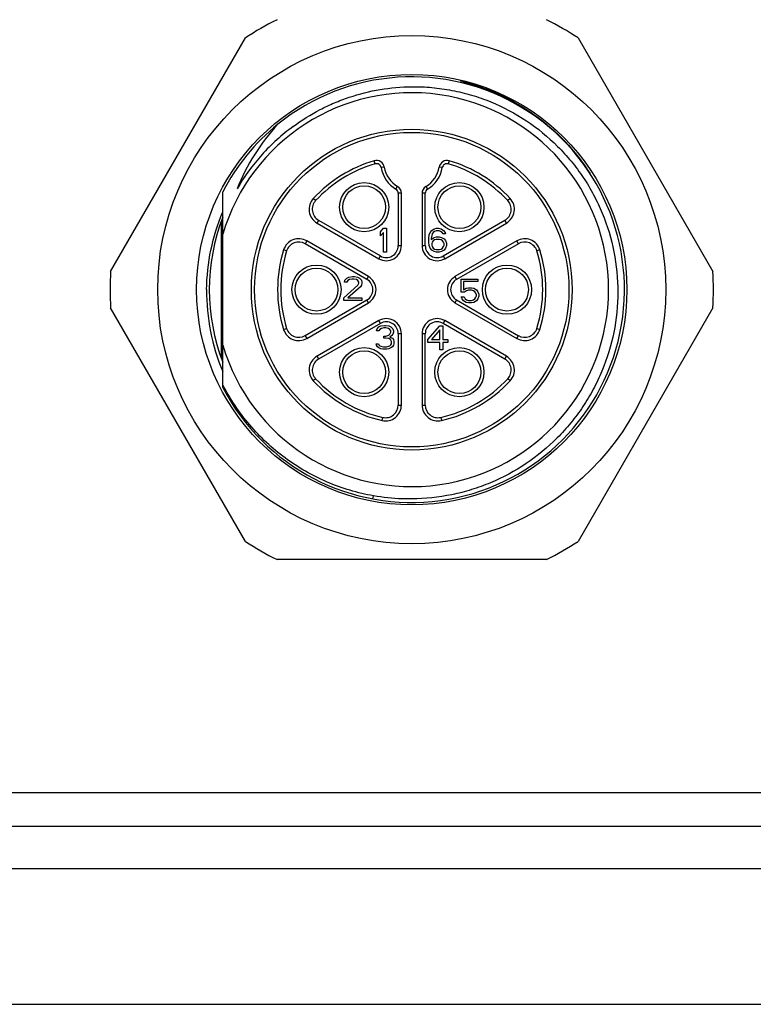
# Model space of a CAD drawing. Header units: millimetres. Extents: x -6552 to -4132, y 482 to 1483.
# Tile 16 of 80: x -6232 to -6186, y 1005 to 1067. Entities that reach past the tile are written whole.
import ezdxf

# ---------------------------------------------------------------- set-up
doc = ezdxf.new("R2010")
doc.units = ezdxf.units.MM
doc.header["$LTSCALE"] = 16.335
doc.layers.get('0').update_dxf_attribs({"linetype": 'CONTINUOUS'})
doc.layers.add('02___PRT_ALL_AXES', color=7, linetype='CONTINUOUS')

msp = doc.modelspace()

# ---------------------------------------------------------------- linework, layer by layer
at = {"color": 7, "linetype": 'Continuous'}
for p, q in [((-6226.303, 1051.595), (-6217.817, 1066.292)), ((-6196.858, 1066.292), (-6188.372, 1051.595)), ((-6209.641, 1058.365), (-6209.697, 1058.557)), ((-6204.978, 1058.557), (-6205.034, 1058.365)), ((-6209.064, 1058.159), (-6209.261, 1058.126)), ((-6205.413, 1058.126), (-6205.611, 1058.159)), ((-6219.237, 1044.283), (-6219.237, 1056.604)), ((-6208.334, 1056.768), (-6208.232, 1056.939)), ((-6207.987, 1056.51), (-6208.187, 1056.51)), ((-6208.187, 1056.51), (-6208.187, 1053.215)), ((-6207.987, 1053.215), (-6207.987, 1056.51)), ((-6206.487, 1056.51), (-6206.687, 1056.51)), ((-6206.687, 1056.51), (-6206.687, 1053.215)), ((-6206.487, 1053.215), (-6206.487, 1056.51)), ((-6206.443, 1056.939), (-6206.341, 1056.768)), ((-6213.391, 1056.049), (-6213.538, 1056.184)), ((-6201.137, 1056.184), (-6201.284, 1056.049)), ((-6219.337, 1054.74), (-6219.337, 1046.147)), ((-6213.204, 1054.812), (-6213.304, 1054.639)), ((-6213.304, 1054.639), (-6209.412, 1052.392)), ((-6213.203, 1054.812), (-6209.312, 1052.565)), ((-6205.362, 1052.565), (-6201.471, 1054.812)), ((-6205.262, 1052.392), (-6201.371, 1054.639)), ((-6201.371, 1054.639), (-6201.471, 1054.812)), ((-6209.295, 1054.083), (-6209.107, 1054.307)), ((-6209.295, 1053.828), (-6209.295, 1054.083)), ((-6209.107, 1054.051), (-6209.295, 1053.828)), ((-6209.107, 1054.307), (-6208.92, 1054.307)), ((-6209.107, 1052.807), (-6209.107, 1054.051)), ((-6208.92, 1054.307), (-6208.92, 1052.807)), ((-6206.237, 1053.892), (-6206.175, 1054.051)), ((-6206.175, 1054.051), (-6206.081, 1054.179)), ((-6206.081, 1054.179), (-6205.925, 1054.275)), ((-6205.987, 1054.051), (-6206.05, 1053.956)), ((-6205.893, 1054.115), (-6205.987, 1054.051)), ((-6205.925, 1054.275), (-6205.768, 1054.307)), ((-6205.8, 1054.147), (-6205.893, 1054.115)), ((-6205.612, 1054.147), (-6205.8, 1054.147)), ((-6205.768, 1054.307), (-6205.643, 1054.307)), ((-6205.643, 1054.307), (-6205.487, 1054.275)), ((-6205.518, 1054.115), (-6205.612, 1054.147)), ((-6205.425, 1054.051), (-6205.518, 1054.115)), ((-6205.487, 1054.275), (-6205.331, 1054.179)), ((-6205.362, 1053.956), (-6205.425, 1054.051)), ((-6205.331, 1054.179), (-6205.237, 1054.051)), ((-6205.237, 1054.051), (-6205.206, 1053.956)), ((-6213.954, 1053.513), (-6214.054, 1053.34)), ((-6210.062, 1051.266), (-6213.954, 1053.513)), ((-6206.268, 1053.668), (-6206.237, 1053.892)), ((-6206.268, 1053.445), (-6206.268, 1053.668)), ((-6206.237, 1053.222), (-6206.268, 1053.445)), ((-6206.081, 1053.86), (-6206.112, 1053.668)), ((-6206.112, 1053.605), (-6205.925, 1053.732)), ((-6206.112, 1053.668), (-6206.112, 1053.605)), ((-6206.05, 1053.956), (-6206.081, 1053.86)), ((-6206.05, 1053.445), (-6206.081, 1053.349)), ((-6205.987, 1053.509), (-6206.05, 1053.445)), ((-6205.893, 1053.573), (-6205.987, 1053.509)), ((-6205.925, 1053.732), (-6205.768, 1053.764)), ((-6205.8, 1053.605), (-6205.893, 1053.573)), ((-6205.581, 1053.605), (-6205.8, 1053.605)), ((-6205.768, 1053.764), (-6205.612, 1053.764)), ((-6205.612, 1053.764), (-6205.456, 1053.732)), ((-6205.487, 1053.573), (-6205.581, 1053.605)), ((-6205.393, 1053.509), (-6205.487, 1053.573)), ((-6205.456, 1053.732), (-6205.3, 1053.637)), ((-6205.331, 1053.445), (-6205.393, 1053.509)), ((-6205.206, 1053.956), (-6205.362, 1053.956)), ((-6205.3, 1053.349), (-6205.331, 1053.445)), ((-6205.3, 1053.637), (-6205.206, 1053.541)), ((-6205.206, 1053.541), (-6205.143, 1053.381)), ((-6205.143, 1053.381), (-6205.143, 1053.222)), ((-6200.721, 1053.513), (-6204.612, 1051.266)), ((-6200.621, 1053.34), (-6200.721, 1053.513)), ((-6215.218, 1052.884), (-6215.409, 1052.943)), ((-6210.162, 1051.093), (-6214.054, 1053.34)), ((-6208.92, 1052.807), (-6209.107, 1052.807)), ((-6208.187, 1053.215), (-6207.987, 1053.215)), ((-6206.687, 1053.215), (-6206.487, 1053.215)), ((-6206.175, 1053.062), (-6206.237, 1053.222)), ((-6206.081, 1052.934), (-6206.175, 1053.062)), ((-6206.081, 1053.349), (-6206.081, 1053.254)), ((-6206.081, 1053.254), (-6206.05, 1053.158)), ((-6205.925, 1052.839), (-6206.081, 1052.934)), ((-6206.05, 1053.158), (-6205.987, 1053.062)), ((-6205.987, 1053.062), (-6205.893, 1052.998)), ((-6205.768, 1052.807), (-6205.925, 1052.839)), ((-6205.893, 1052.998), (-6205.8, 1052.966)), ((-6205.8, 1052.966), (-6205.581, 1052.966)), ((-6205.612, 1052.807), (-6205.768, 1052.807)), ((-6205.456, 1052.839), (-6205.612, 1052.807)), ((-6205.581, 1052.966), (-6205.487, 1052.998)), ((-6205.487, 1052.998), (-6205.393, 1053.062)), ((-6205.3, 1052.934), (-6205.456, 1052.839)), ((-6205.393, 1053.062), (-6205.331, 1053.158)), ((-6205.331, 1053.158), (-6205.3, 1053.254)), ((-6205.3, 1053.254), (-6205.3, 1053.349)), ((-6205.206, 1053.062), (-6205.3, 1052.934)), ((-6205.143, 1053.222), (-6205.206, 1053.062)), ((-6200.622, 1053.339), (-6204.512, 1051.093)), ((-6199.266, 1052.943), (-6199.457, 1052.884)), ((-6209.412, 1052.392), (-6209.312, 1052.565)), ((-6205.362, 1052.565), (-6205.262, 1052.392)), ((-6211.575, 1050.919), (-6211.544, 1051.047)), ((-6211.419, 1050.919), (-6211.575, 1050.919)), ((-6211.544, 1051.047), (-6211.419, 1051.175)), ((-6211.419, 1051.175), (-6211.294, 1051.238)), ((-6211.356, 1051.015), (-6211.419, 1050.919)), ((-6211.262, 1051.079), (-6211.356, 1051.015)), ((-6211.294, 1051.238), (-6211.075, 1051.27)), ((-6211.106, 1051.111), (-6211.262, 1051.079)), ((-6210.981, 1051.111), (-6211.106, 1051.111)), ((-6211.075, 1051.27), (-6210.95, 1051.27)), ((-6210.825, 1051.079), (-6210.981, 1051.111)), ((-6210.95, 1051.27), (-6210.762, 1051.238)), ((-6210.731, 1051.015), (-6210.825, 1051.079)), ((-6210.762, 1051.238), (-6210.637, 1051.175)), ((-6210.669, 1050.919), (-6210.731, 1051.015)), ((-6210.669, 1050.855), (-6210.669, 1050.919)), ((-6210.637, 1051.175), (-6210.512, 1051.047)), ((-6210.512, 1051.047), (-6210.481, 1050.919)), ((-6210.481, 1050.919), (-6210.481, 1050.855)), ((-6210.162, 1051.093), (-6210.062, 1051.266)), ((-6204.612, 1051.266), (-6204.512, 1051.093)), ((-6204.228, 1051.11), (-6203.166, 1051.11)), ((-6204.228, 1050.28), (-6204.228, 1051.11)), ((-6203.166, 1050.95), (-6204.072, 1050.95)), ((-6204.072, 1050.95), (-6204.072, 1050.44)), ((-6203.166, 1051.11), (-6203.166, 1050.95)), ((-6211.606, 1049.93), (-6210.731, 1050.728)), ((-6210.575, 1050.632), (-6211.356, 1049.93)), ((-6210.731, 1050.728), (-6210.669, 1050.855)), ((-6210.512, 1050.728), (-6210.575, 1050.632)), ((-6210.481, 1050.855), (-6210.512, 1050.728)), ((-6204.009, 1050.28), (-6204.228, 1050.28)), ((-6204.072, 1050.44), (-6203.916, 1050.535)), ((-6203.884, 1050.376), (-6204.009, 1050.28)), ((-6203.916, 1050.535), (-6203.759, 1050.567)), ((-6203.759, 1050.408), (-6203.884, 1050.376)), ((-6203.759, 1050.567), (-6203.572, 1050.567)), ((-6203.572, 1050.408), (-6203.759, 1050.408)), ((-6203.572, 1050.567), (-6203.416, 1050.535)), ((-6203.447, 1050.376), (-6203.572, 1050.408)), ((-6203.353, 1050.312), (-6203.447, 1050.376)), ((-6203.416, 1050.535), (-6203.259, 1050.44)), ((-6203.291, 1050.216), (-6203.353, 1050.312)), ((-6203.259, 1050.44), (-6203.166, 1050.312)), ((-6203.166, 1050.312), (-6203.103, 1050.152)), ((-6214.053, 1047.548), (-6210.162, 1049.794)), ((-6211.606, 1049.77), (-6211.606, 1049.93)), ((-6210.481, 1049.77), (-6211.606, 1049.77)), ((-6211.356, 1049.93), (-6210.481, 1049.93)), ((-6210.481, 1049.93), (-6210.481, 1049.77)), ((-6210.062, 1049.621), (-6210.162, 1049.794)), ((-6204.512, 1049.794), (-6204.612, 1049.621)), ((-6204.512, 1049.794), (-6200.621, 1047.547)), ((-6204.228, 1049.993), (-6204.041, 1049.993)), ((-6204.166, 1049.865), (-6204.228, 1049.993)), ((-6204.072, 1049.737), (-6204.166, 1049.865)), ((-6203.916, 1049.642), (-6204.072, 1049.737)), ((-6204.041, 1049.993), (-6203.978, 1049.865)), ((-6203.978, 1049.865), (-6203.884, 1049.801)), ((-6203.884, 1049.801), (-6203.759, 1049.769)), ((-6203.759, 1049.769), (-6203.572, 1049.769)), ((-6203.572, 1049.769), (-6203.447, 1049.801)), ((-6203.447, 1049.801), (-6203.353, 1049.865)), ((-6203.259, 1049.737), (-6203.416, 1049.642)), ((-6203.353, 1049.865), (-6203.291, 1049.961)), ((-6203.259, 1050.12), (-6203.291, 1050.216)), ((-6203.291, 1049.961), (-6203.259, 1050.057)), ((-6203.259, 1050.057), (-6203.259, 1050.12)), ((-6203.166, 1049.865), (-6203.259, 1049.737)), ((-6203.103, 1050.025), (-6203.166, 1049.865)), ((-6203.103, 1050.152), (-6203.103, 1050.025)), ((-6217.817, 1034.595), (-6226.303, 1049.292)), ((-6213.954, 1047.374), (-6210.062, 1049.621)), ((-6204.612, 1049.621), (-6200.721, 1047.374)), ((-6203.759, 1049.61), (-6203.916, 1049.642)), ((-6203.572, 1049.61), (-6203.759, 1049.61)), ((-6203.416, 1049.642), (-6203.572, 1049.61)), ((-6188.372, 1049.292), (-6196.858, 1034.595)), ((-6209.412, 1048.495), (-6213.304, 1046.248)), ((-6209.312, 1048.322), (-6209.412, 1048.495)), ((-6205.262, 1048.495), (-6205.362, 1048.322)), ((-6201.371, 1046.248), (-6205.262, 1048.495)), ((-6215.409, 1047.944), (-6215.218, 1048.003)), ((-6209.312, 1048.322), (-6213.204, 1046.075)), ((-6209.556, 1047.841), (-6209.525, 1047.969)), ((-6209.4, 1047.841), (-6209.556, 1047.841)), ((-6209.525, 1047.969), (-6209.4, 1048.096)), ((-6209.4, 1048.096), (-6209.275, 1048.16)), ((-6209.338, 1047.937), (-6209.4, 1047.841)), ((-6209.244, 1048), (-6209.338, 1047.937)), ((-6209.275, 1048.16), (-6209.056, 1048.192)), ((-6209.088, 1048.032), (-6209.244, 1048)), ((-6208.963, 1048.032), (-6209.088, 1048.032)), ((-6209.056, 1048.192), (-6208.994, 1048.192)), ((-6208.994, 1048.192), (-6208.775, 1048.16)), ((-6208.806, 1048), (-6208.963, 1048.032)), ((-6208.713, 1047.937), (-6208.806, 1048)), ((-6208.775, 1048.16), (-6208.65, 1048.096)), ((-6208.65, 1047.841), (-6208.713, 1047.937)), ((-6208.65, 1048.096), (-6208.525, 1047.969)), ((-6208.65, 1047.777), (-6208.65, 1047.841)), ((-6208.525, 1047.969), (-6208.494, 1047.841)), ((-6208.494, 1047.841), (-6208.494, 1047.777)), ((-6206.316, 1047.3), (-6205.566, 1048.162)), ((-6205.566, 1047.907), (-6206.097, 1047.3)), ((-6205.566, 1048.162), (-6205.379, 1048.162)), ((-6205.566, 1047.3), (-6205.566, 1047.907)), ((-6205.379, 1048.162), (-6205.379, 1047.3)), ((-6201.472, 1046.075), (-6205.362, 1048.322)), ((-6199.457, 1048.003), (-6199.266, 1047.944)), ((-6214.054, 1047.547), (-6213.954, 1047.374)), ((-6209.088, 1047.522), (-6208.963, 1047.522)), ((-6209.088, 1047.394), (-6209.088, 1047.522)), ((-6208.963, 1047.394), (-6209.088, 1047.394)), ((-6208.963, 1047.522), (-6208.775, 1047.586)), ((-6208.775, 1047.362), (-6208.963, 1047.394)), ((-6208.775, 1047.586), (-6208.713, 1047.649)), ((-6208.681, 1047.298), (-6208.775, 1047.362)), ((-6208.713, 1047.649), (-6208.65, 1047.777)), ((-6208.588, 1047.554), (-6208.713, 1047.458)), ((-6208.713, 1047.458), (-6208.556, 1047.394)), ((-6208.619, 1047.171), (-6208.681, 1047.298)), ((-6208.525, 1047.649), (-6208.588, 1047.554)), ((-6208.556, 1047.394), (-6208.494, 1047.298)), ((-6208.494, 1047.777), (-6208.525, 1047.649)), ((-6208.494, 1047.298), (-6208.463, 1047.171)), ((-6207.987, 1047.672), (-6208.187, 1047.672)), ((-6208.187, 1047.672), (-6208.187, 1043.179)), ((-6207.987, 1043.179), (-6207.987, 1047.672)), ((-6206.487, 1047.672), (-6206.687, 1047.672)), ((-6206.687, 1047.672), (-6206.687, 1043.179)), ((-6206.487, 1043.179), (-6206.487, 1047.672)), ((-6206.316, 1047.109), (-6206.316, 1047.3)), ((-6206.097, 1047.3), (-6205.566, 1047.3)), ((-6205.379, 1047.3), (-6205.066, 1047.3)), ((-6205.066, 1047.3), (-6205.066, 1047.109)), ((-6200.721, 1047.374), (-6200.621, 1047.547)), ((-6209.588, 1047.043), (-6209.431, 1047.043)), ((-6209.556, 1046.947), (-6209.588, 1047.043)), ((-6209.494, 1046.852), (-6209.556, 1046.947)), ((-6209.4, 1046.788), (-6209.494, 1046.852)), ((-6209.431, 1047.043), (-6209.4, 1046.979)), ((-6209.4, 1046.979), (-6209.338, 1046.915)), ((-6209.275, 1046.724), (-6209.4, 1046.788)), ((-6209.338, 1046.915), (-6209.275, 1046.883)), ((-6209.275, 1046.883), (-6209.119, 1046.852)), ((-6209.15, 1046.692), (-6209.275, 1046.724)), ((-6208.9, 1046.692), (-6209.15, 1046.692)), ((-6209.119, 1046.852), (-6208.931, 1046.852)), ((-6208.931, 1046.852), (-6208.775, 1046.883)), ((-6208.775, 1046.724), (-6208.9, 1046.692)), ((-6208.775, 1046.883), (-6208.713, 1046.915)), ((-6208.65, 1046.788), (-6208.775, 1046.724)), ((-6208.713, 1046.915), (-6208.65, 1046.979)), ((-6208.65, 1046.979), (-6208.619, 1047.043)), ((-6208.556, 1046.852), (-6208.65, 1046.788)), ((-6208.619, 1047.043), (-6208.619, 1047.171)), ((-6208.494, 1046.947), (-6208.556, 1046.852)), ((-6208.463, 1047.043), (-6208.494, 1046.947)), ((-6208.463, 1047.171), (-6208.463, 1047.043)), ((-6205.566, 1047.109), (-6206.316, 1047.109)), ((-6205.566, 1046.662), (-6205.566, 1047.109)), ((-6205.379, 1046.662), (-6205.566, 1046.662)), ((-6205.066, 1047.109), (-6205.379, 1047.109)), ((-6205.379, 1047.109), (-6205.379, 1046.662)), ((-6213.304, 1046.248), (-6213.204, 1046.075)), ((-6201.471, 1046.075), (-6201.371, 1046.248)), ((-6213.391, 1044.839), (-6213.538, 1044.703)), ((-6201.137, 1044.703), (-6201.284, 1044.839)), ((-6208.187, 1043.179), (-6207.987, 1043.179)), ((-6206.687, 1043.179), (-6206.487, 1043.179)), ((-6209.209, 1042.203), (-6209.165, 1042.398)), ((-6205.51, 1042.398), (-6205.466, 1042.203)), ((-6209.778, 1037.268), (-6209.743, 1037.461)), ((-6198.852, 1033.444), (-6215.823, 1033.444)), ((-6099.837, 1018.757), (-6449.837, 1018.757)), ((-6099.837, 1016.636), (-6449.837, 1016.636))]:
    msp.add_line(p, q, dxfattribs=at)
for centre, radius in [((-6207.337, 1050.444), 16), ((-6207.337, 1050.444), 13.55), ((-6207.337, 1050.444), 10.1), ((-6207.337, 1050.444), 9.9), ((-6210.337, 1055.64), 1.55), ((-6204.337, 1055.64), 1.55), ((-6210.337, 1055.64), 1.35), ((-6204.337, 1055.64), 1.35), ((-6213.337, 1050.444), 1.55), ((-6213.337, 1050.444), 1.35), ((-6201.337, 1050.444), 1.55), ((-6201.337, 1050.444), 1.35), ((-6210.337, 1045.247), 1.55), ((-6210.337, 1045.247), 1.35), ((-6204.337, 1045.247), 1.55), ((-6204.337, 1045.247), 1.35)]:
    msp.add_circle(centre, radius, dxfattribs=at)
for centre, radius, start, end in [((-6207.337, 1050.444), 19, 116.52535, 123.47465), ((-6207.337, 1050.444), 19, 56.52535, 63.47465), ((-6207.337, 1050.444), 13.4, 207.36957, 129.01817), ((-6208.808, 1050.745), 13.624, 66.63552, 70.52286), ((-6207.338, 1050.444), 12.4, 196.32733, 163.67263), ((-6207.338, 1050.444), 13.4, 129.01768, 152.63012), ((-6207.337, 1050.444), 12.7, 126.01167, 138.0171), ((-6207.337, 1050.444), 12.7, 138.01651, 150.02123), ((-6207.337, 1050.444), 8.45, 106.2151, 137.20423), ((-6207.337, 1050.444), 8.25, 106.2151, 137.20424), ((-6209.557, 1058.077), 0.5, 9.36817, 106.2151), ((-6209.557, 1058.077), 0.3, 9.36817, 106.2151), ((-6205.117, 1058.077), 0.5, 73.7849, 170.63183), ((-6205.117, 1058.077), 0.3, 73.7849, 170.63183), ((-6207.337, 1050.444), 8.25, 42.79989, 73.7849), ((-6207.337, 1050.444), 8.45, 42.79577, 73.7849), ((-6207.337, 1058.444), 1.95, 189.36817, 239.26213), ((-6207.337, 1058.444), 1.75, 189.36816, 239.26213), ((-6207.337, 1058.444), 1.75, 300.73787, 350.63183), ((-6207.337, 1058.444), 1.95, 300.73787, 350.63183), ((-6208.487, 1056.51), 0.3, 0, 59.26213), ((-6208.487, 1056.51), 0.5, 0, 59.26213), ((-6206.187, 1056.51), 0.5, 120.73787, 180), ((-6206.187, 1056.51), 0.3, 120.73787, 180), ((-6212.804, 1055.505), 1, 137.20423, 240), ((-6212.804, 1055.505), 0.8, 137.20438, 240.06181), ((-6201.871, 1055.505), 0.8, 299.98106, 42.83829), ((-6201.871, 1055.505), 1, 300, 42.79577), ((-6207.337, 1050.444), 12.75, 158.97301, 201.02358), ((-6214.454, 1052.647), 1, 60, 162.79577), ((-6214.454, 1052.647), 0.8, 60.00001, 162.83454), ((-6200.221, 1052.647), 1, 17.20423, 120), ((-6200.221, 1052.647), 0.8, 17.20423, 120.06213), ((-6207.337, 1050.444), 8.45, 162.79577, 197.20423), ((-6207.337, 1050.444), 8.25, 162.79953, 197.20423), ((-6208.937, 1053.215), 0.95, 240, 360), ((-6208.937, 1053.215), 0.75, 240.00001, 360), ((-6205.737, 1053.215), 0.95, 180, 300), ((-6205.737, 1053.215), 0.75, 180, 299.99999), ((-6207.337, 1050.444), 8.25, 342.79953, 17.20423), ((-6207.337, 1050.444), 8.45, 342.79577, 17.20423), ((-6207.337, 1050.444), 19, 176.52535, 183.47465), ((-6207.337, 1050.444), 19, 356.52535, 3.47465), ((-6210.537, 1050.444), 0.75, 300, 60), ((-6210.537, 1050.444), 0.95, 300, 60), ((-6204.137, 1050.444), 0.95, 120, 240), ((-6204.137, 1050.444), 0.75, 120, 240), ((-6208.937, 1047.672), 0.95, 0, 120), ((-6208.937, 1047.672), 0.75, 0, 119.99999), ((-6205.737, 1047.672), 0.95, 60, 180), ((-6205.737, 1047.672), 0.75, 60.00001, 180), ((-6214.454, 1048.24), 1, 197.20423, 300), ((-6214.454, 1048.24), 0.8, 197.20423, 300.06213), ((-6200.221, 1048.24), 1, 240, 342.79577), ((-6200.221, 1048.24), 0.8, 240.00001, 342.83454), ((-6212.804, 1045.382), 1, 120, 222.79577), ((-6212.804, 1045.382), 0.8, 119.97965, 222.83687), ((-6201.871, 1045.382), 0.8, 317.20437, 60.06181), ((-6201.871, 1045.382), 1, 317.20423, 60), ((-6207.337, 1050.444), 8.45, 222.79577, 257.20423), ((-6207.337, 1050.444), 8.25, 222.79976, 257.20423), ((-6207.337, 1050.444), 8.25, 282.79774, 317.20424), ((-6207.337, 1050.444), 8.45, 282.79577, 317.20423), ((-6208.987, 1043.179), 1, 257.20423, 360), ((-6208.987, 1043.179), 0.8, 257.20423, 0.06187), ((-6205.687, 1043.179), 1, 180, 282.79577), ((-6205.687, 1043.179), 0.8, 180, 282.81609), ((-6207.337, 1050.444), 19, 236.52535, 243.47465), ((-6207.337, 1050.444), 19, 296.52535, 303.47465)]:
    msp.add_arc(centre, radius, start, end, dxfattribs=at)
for points, knots in [([(-6204.265, 1063.589), (-6203.434, 1063.387), (-6201.805, 1062.821), (-6199.571, 1061.525), (-6197.623, 1059.83), (-6196.562, 1058.47), (-6196.103, 1057.748)], [0, 0, 0, 0, 0.250005, 0.5, 0.749993, 1, 1, 1, 1]), ([(-6214.805, 1060.716), (-6214.27, 1061.113), (-6213.417, 1061.648), (-6212.211, 1062.218), (-6210.963, 1062.692), (-6209.339, 1063.099), (-6208.004, 1063.217), (-6207.338, 1063.224)], [0, 0, 0, 0, 0.249951, 0.375035, 0.500095, 0.750048, 1, 1, 1, 1]), ([(-6207.338, 1063.224), (-6206.913, 1063.228), (-6206.063, 1063.194), (-6204.799, 1063.016), (-6203.559, 1062.714), (-6201.956, 1062.15), (-6200.069, 1061.15), (-6198.416, 1059.797), (-6197.274, 1058.538), (-6196.514, 1057.513), (-6195.859, 1056.418), (-6195.135, 1054.88), (-6194.518, 1052.835), (-6194.273, 1050.286), (-6194.53, 1047.738), (-6195.154, 1045.696), (-6195.883, 1044.16), (-6196.54, 1043.066), (-6197.3, 1042.042), (-6198.441, 1040.782), (-6200.09, 1039.424), (-6201.97, 1038.412), (-6203.567, 1037.831), (-6205.213, 1037.408), (-6206.489, 1037.272), (-6207.338, 1037.264)], [0, 0, 0, 0, 0.031265, 0.062544, 0.093813, 0.125083, 0.187549, 0.250014, 0.281285, 0.312556, 0.343827, 0.375098, 0.437565, 0.500032, 0.562499, 0.624966, 0.656237, 0.687508, 0.71878, 0.750051, 0.812519, 0.874989, 0.906259, 0.937529, 1, 1, 1, 1]), ([(-6215.773, 1060.855), (-6216.321, 1060.265), (-6217.31, 1058.983), (-6218.044, 1057.539), (-6218.338, 1056.79)], [0, 0, 0, 0, 0.500153, 1, 1, 1, 1]), ([(-6220.256, 1050.444), (-6220.247, 1051.281), (-6220.067, 1052.957), (-6219.564, 1054.567), (-6219.237, 1055.338)], [0, 0, 0, 0, 0.500001, 1, 1, 1, 1]), ([(-6220.256, 1050.444), (-6220.264, 1049.562), (-6220.101, 1047.793), (-6219.58, 1046.095), (-6219.237, 1045.282)], [0, 0, 0, 0, 0.5, 1, 1, 1, 1]), ([(-6209.743, 1037.461), (-6210.744, 1037.636), (-6212.712, 1038.223), (-6215.38, 1039.75), (-6217.258, 1041.501), (-6218.486, 1043.126), (-6219.004, 1044.006), (-6219.237, 1044.458)], [0, 0, 0, 0, 0.249903, 0.499792, 0.749683, 0.874857, 1, 1, 1, 1]), ([(-6207.338, 1037.264), (-6207.539, 1037.262), (-6208.344, 1037.272), (-6209.148, 1037.357), (-6209.743, 1037.461)], [0, 0, 0, 0, 0.250126, 1, 1, 1, 1])]:
    msp.add_open_spline(points, degree=3, knots=knots, dxfattribs=at)
at = {"layer": '02___PRT_ALL_AXES', "color": 7, "linetype": 'Continuous'}
for p, q in [((-6099.837, 1013.979), (-6449.837, 1013.979)), ((-6449.837, 1005.444), (-6099.837, 1005.444))]:
    msp.add_line(p, q, dxfattribs=at)

doc.saveas('drawing.dxf')
